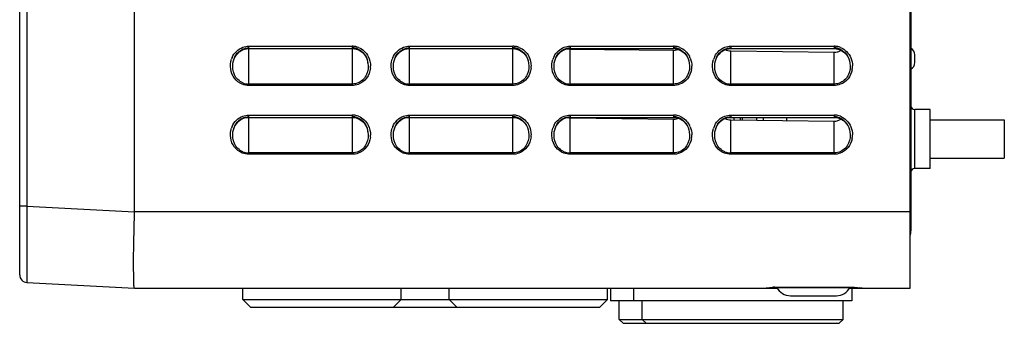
# Model space of a CAD drawing. Header units: millimetres. Extents: x 0 to 1200, y 0 to 1150.
# Tile 58 of 80: x 608 to 737, y 363 to 402. Entities that reach past the tile are written whole.
import ezdxf

# ---------------------------------------------------------------- set-up
doc = ezdxf.new("R2010")
doc.units = ezdxf.units.MM
doc.header["$LTSCALE"] = 74.962963
doc.layers.get('0').update_dxf_attribs({"linetype": 'CONTINUOUS'})
doc.layers.add('00_COMPONENTS', color=7, linetype='CONTINUOUS')

msp = doc.modelspace()

# ---------------------------------------------------------------- linework, layer by layer
at = {"color": 7, "linetype": 'CONTINUOUS'}
for p, q in [((607.96, 369), (607.96, 591.03)), ((622.96, 377.25), (622.94, 469.02)), ((724.36, 367.26), (724.36, 469.51)), ((636.13, 397.51), (636.28, 397.75)), ((636.28, 397.75), (636.46, 397.96)), ((636.46, 397.96), (636.65, 398.14)), ((636.65, 398.14), (636.87, 398.29)), ((636.87, 398.29), (637.11, 398.42)), ((637.11, 398.42), (637.35, 398.51)), ((637.35, 398.51), (637.6, 398.56)), ((637.6, 398.56), (637.86, 398.59)), ((637.86, 398.59), (637.91, 398.59)), ((637.91, 398.59), (651.41, 398.59)), ((651.41, 398.59), (651.49, 398.59)), ((651.49, 398.59), (651.71, 398.57)), ((651.71, 398.57), (651.92, 398.52)), ((651.92, 398.52), (652.13, 398.45)), ((652.13, 398.45), (652.34, 398.36)), ((652.34, 398.36), (652.53, 398.24)), ((652.53, 398.24), (652.71, 398.1)), ((652.71, 398.1), (652.88, 397.95)), ((652.88, 397.95), (653.03, 397.77)), ((653.03, 397.77), (653.16, 397.57)), ((657.13, 397.52), (657.28, 397.75)), ((657.28, 397.75), (657.46, 397.96)), ((657.46, 397.96), (657.66, 398.14)), ((657.66, 398.14), (657.87, 398.3)), ((657.87, 398.3), (658.11, 398.42)), ((658.11, 398.42), (658.35, 398.51)), ((658.35, 398.51), (658.6, 398.56)), ((658.6, 398.56), (658.86, 398.59)), ((658.86, 398.59), (658.91, 398.59)), ((658.91, 398.59), (672.41, 398.59)), ((672.41, 398.59), (672.66, 398.57)), ((672.66, 398.57), (672.92, 398.52)), ((672.92, 398.52), (673.18, 398.43)), ((673.18, 398.43), (673.42, 398.31)), ((673.42, 398.31), (673.64, 398.16)), ((673.64, 398.16), (673.85, 397.98)), ((673.85, 397.98), (674.03, 397.77)), ((674.03, 397.77), (674.19, 397.53)), ((678.13, 397.52), (678.28, 397.75)), ((678.28, 397.75), (678.46, 397.96)), ((678.46, 397.96), (678.66, 398.14)), ((678.66, 398.14), (678.87, 398.3)), ((678.87, 398.3), (679.11, 398.42)), ((679.11, 398.42), (679.35, 398.51)), ((679.35, 398.51), (679.6, 398.56)), ((679.6, 398.56), (679.86, 398.59)), ((679.86, 398.59), (679.91, 398.59)), ((679.91, 398.59), (693.41, 398.59)), ((679.91, 398.52), (693.41, 398.36)), ((693.41, 398.59), (693.67, 398.57)), ((693.67, 398.57), (693.92, 398.52)), ((693.92, 398.52), (694.18, 398.43)), ((694.18, 398.43), (694.42, 398.31)), ((694.42, 398.31), (694.64, 398.16)), ((694.64, 398.16), (694.85, 397.98)), ((694.85, 397.98), (695.03, 397.76)), ((695.03, 397.76), (695.19, 397.53)), ((699.13, 397.52), (699.28, 397.75)), ((699.28, 397.75), (699.46, 397.96)), ((699.46, 397.96), (699.66, 398.14)), ((699.66, 398.14), (699.87, 398.3)), ((699.87, 398.3), (700.11, 398.42)), ((700.11, 398.42), (700.35, 398.51)), ((700.35, 398.51), (700.6, 398.56)), ((700.6, 398.56), (700.86, 398.59)), ((700.86, 398.59), (700.91, 398.59)), ((700.91, 398.59), (714.41, 398.59)), ((700.91, 398.27), (714.41, 398.1)), ((714.41, 398.59), (714.67, 398.57)), ((714.67, 398.57), (714.92, 398.52)), ((714.92, 398.52), (715.18, 398.43)), ((715.18, 398.43), (715.42, 398.31)), ((715.42, 398.31), (715.64, 398.16)), ((715.64, 398.16), (715.85, 397.98)), ((715.85, 397.98), (716.03, 397.76)), ((716.03, 397.76), (716.19, 397.53)), ((724.96, 396.76), (724.96, 397.76)), ((635.84, 396.68), (635.9, 396.98)), ((635.84, 396.68), (635.84, 396.69)), ((635.9, 396.98), (636, 397.26)), ((636, 397.26), (636.13, 397.51)), ((653.16, 397.57), (653.28, 397.36)), ((653.28, 397.36), (653.37, 397.13)), ((653.37, 397.13), (653.44, 396.89)), ((653.44, 396.89), (653.48, 396.68)), ((653.48, 396.69), (653.48, 396.68)), ((656.84, 396.68), (656.9, 396.98)), ((656.84, 396.68), (656.84, 396.69)), ((656.9, 396.98), (657, 397.26)), ((657, 397.26), (657.13, 397.52)), ((674.19, 397.53), (674.32, 397.27)), ((674.32, 397.27), (674.42, 396.98)), ((674.42, 396.98), (674.48, 396.68)), ((674.48, 396.69), (674.48, 396.68)), ((677.84, 396.68), (677.9, 396.98)), ((677.84, 396.68), (677.84, 396.69)), ((677.9, 396.98), (678, 397.26)), ((678, 397.26), (678.13, 397.52)), ((695.19, 397.53), (695.32, 397.27)), ((695.32, 397.27), (695.42, 396.98)), ((695.42, 396.98), (695.48, 396.68)), ((695.48, 396.69), (695.48, 396.68)), ((698.84, 396.68), (698.9, 396.98)), ((698.84, 396.68), (698.84, 396.69)), ((698.9, 396.98), (699, 397.26)), ((699, 397.26), (699.13, 397.52)), ((716.19, 397.53), (716.32, 397.26)), ((716.32, 397.26), (716.42, 396.98)), ((716.42, 396.98), (716.48, 396.68)), ((716.48, 396.69), (716.48, 396.68)), ((636.13, 388.51), (636.28, 388.75)), ((636.28, 388.75), (636.46, 388.96)), ((636.46, 388.96), (636.65, 389.14)), ((636.65, 389.14), (636.87, 389.29)), ((636.87, 389.29), (637.11, 389.42)), ((637.11, 389.42), (637.35, 389.51)), ((637.35, 389.51), (637.6, 389.56)), ((637.6, 389.56), (637.86, 389.59)), ((637.86, 389.59), (637.91, 389.59)), ((637.91, 389.59), (651.41, 389.59)), ((651.41, 389.59), (651.49, 389.59)), ((651.49, 389.59), (651.71, 389.57)), ((651.71, 389.57), (651.92, 389.52)), ((651.92, 389.52), (652.13, 389.45)), ((652.13, 389.45), (652.34, 389.36)), ((652.34, 389.36), (652.53, 389.24)), ((652.53, 389.24), (652.71, 389.1)), ((652.71, 389.1), (652.88, 388.95)), ((652.88, 388.95), (653.03, 388.77)), ((653.03, 388.77), (653.16, 388.57)), ((657.13, 388.52), (657.28, 388.75)), ((657.28, 388.75), (657.46, 388.96)), ((657.46, 388.96), (657.66, 389.14)), ((657.66, 389.14), (657.87, 389.3)), ((657.87, 389.3), (658.11, 389.42)), ((658.11, 389.42), (658.35, 389.51)), ((658.35, 389.51), (658.6, 389.56)), ((658.6, 389.56), (658.86, 389.59)), ((658.86, 389.59), (658.91, 389.59)), ((658.91, 389.59), (672.41, 389.59)), ((672.41, 389.59), (672.66, 389.57)), ((672.66, 389.57), (672.92, 389.52)), ((672.92, 389.52), (673.18, 389.43)), ((673.18, 389.43), (673.42, 389.31)), ((673.42, 389.31), (673.64, 389.16)), ((673.64, 389.16), (673.85, 388.98)), ((673.85, 388.98), (674.03, 388.77)), ((674.03, 388.77), (674.19, 388.53)), ((678.13, 388.52), (678.28, 388.75)), ((678.28, 388.75), (678.46, 388.96)), ((678.46, 388.96), (678.66, 389.14)), ((678.66, 389.14), (678.87, 389.3)), ((678.87, 389.3), (679.11, 389.42)), ((679.11, 389.42), (679.35, 389.51)), ((679.35, 389.51), (679.6, 389.56)), ((679.6, 389.56), (679.86, 389.59)), ((679.86, 389.59), (679.91, 389.59)), ((679.91, 389.59), (693.41, 389.59)), ((679.91, 389.52), (693.41, 389.36)), ((693.41, 389.59), (693.67, 389.57)), ((693.67, 389.57), (693.92, 389.52)), ((693.92, 389.52), (694.18, 389.43)), ((694.18, 389.43), (694.42, 389.31)), ((694.42, 389.31), (694.64, 389.16)), ((694.64, 389.16), (694.85, 388.98)), ((694.85, 388.98), (695.03, 388.76)), ((695.03, 388.76), (695.19, 388.53)), ((699.13, 388.52), (699.28, 388.75)), ((699.28, 388.75), (699.46, 388.96)), ((699.46, 388.96), (699.66, 389.14)), ((699.66, 389.14), (699.87, 389.3)), ((699.87, 389.3), (700.11, 389.42)), ((700.11, 389.42), (700.35, 389.51)), ((700.35, 389.51), (700.6, 389.56)), ((700.6, 389.56), (700.86, 389.59)), ((700.86, 389.59), (700.91, 389.59)), ((700.91, 389.59), (714.41, 389.59)), ((700.91, 389.27), (714.41, 389.1)), ((714.41, 389.59), (714.67, 389.57)), ((714.67, 389.57), (714.92, 389.52)), ((714.72, 389.56), (714.97, 389.51)), ((714.92, 389.52), (715.18, 389.43)), ((714.97, 389.51), (715.22, 389.42)), ((715.18, 389.43), (715.42, 389.31)), ((715.42, 389.31), (715.64, 389.16)), ((715.64, 389.16), (715.85, 388.98)), ((715.85, 388.98), (716.03, 388.76)), ((716.03, 388.76), (716.19, 388.53)), ((726.96, 389.26), (736.66, 389.26)), ((736.66, 389.26), (736.66, 384.26)), ((635.84, 387.68), (635.9, 387.98)), ((635.84, 387.68), (635.84, 387.69)), ((635.9, 387.98), (636, 388.26)), ((636, 388.26), (636.13, 388.51)), ((653.16, 388.57), (653.28, 388.36)), ((653.28, 388.36), (653.37, 388.13)), ((653.37, 388.13), (653.44, 387.89)), ((653.44, 387.89), (653.48, 387.68)), ((653.48, 387.69), (653.48, 387.68)), ((656.84, 387.68), (656.9, 387.98)), ((656.84, 387.68), (656.84, 387.69)), ((656.9, 387.98), (657, 388.26)), ((657, 388.26), (657.13, 388.52)), ((674.19, 388.53), (674.32, 388.27)), ((674.32, 388.27), (674.42, 387.98)), ((674.42, 387.98), (674.48, 387.68)), ((674.48, 387.69), (674.48, 387.68)), ((677.84, 387.68), (677.9, 387.98)), ((677.84, 387.68), (677.84, 387.69)), ((677.9, 387.98), (678, 388.26)), ((678, 388.26), (678.13, 388.52)), ((695.19, 388.53), (695.32, 388.27)), ((695.32, 388.27), (695.42, 387.98)), ((695.42, 387.98), (695.48, 387.68)), ((695.48, 387.69), (695.48, 387.68)), ((698.84, 387.68), (698.9, 387.98)), ((698.84, 387.68), (698.84, 387.69)), ((698.9, 387.98), (699, 388.26)), ((699, 388.26), (699.13, 388.52)), ((716.19, 388.53), (716.32, 388.26)), ((716.32, 388.26), (716.42, 387.98)), ((716.42, 387.98), (716.48, 387.68)), ((716.48, 387.69), (716.48, 387.68)), ((726.96, 384.26), (736.66, 384.26)), ((608.91, 368), (622.96, 367.26)), ((622.96, 367.26), (706.98, 367.26)), ((705.52, 367.27), (705.52, 367.28)), ((705.52, 367.28), (705.53, 367.28)), ((705.52, 367.27), (705.52, 367.27)), ((705.52, 367.27), (705.52, 367.27)), ((705.53, 367.28), (705.55, 367.28)), ((705.55, 367.28), (705.58, 367.28)), ((705.58, 367.28), (705.61, 367.29)), ((705.61, 367.29), (705.64, 367.29)), ((705.64, 367.29), (705.68, 367.3)), ((705.68, 367.3), (705.72, 367.3)), ((705.72, 367.3), (705.76, 367.31)), ((705.76, 367.31), (705.81, 367.31)), ((705.81, 367.31), (705.87, 367.32)), ((705.87, 367.32), (705.93, 367.32)), ((705.93, 367.32), (706, 367.33)), ((706, 367.33), (706.03, 367.33)), ((706.03, 367.33), (706.07, 367.34)), ((706.07, 367.34), (706.1, 367.34)), ((706.1, 367.34), (706.14, 367.34)), ((706.14, 367.34), (706.18, 367.34)), ((706.18, 367.34), (706.22, 367.35)), ((706.22, 367.35), (706.26, 367.35)), ((706.26, 367.35), (706.31, 367.35)), ((706.31, 367.35), (706.35, 367.35)), ((706.35, 367.35), (706.4, 367.35)), ((706.4, 367.35), (706.44, 367.35)), ((706.44, 367.35), (706.49, 367.36)), ((706.49, 367.36), (706.53, 367.36)), ((706.53, 367.36), (706.58, 367.36)), ((706.58, 367.36), (706.63, 367.36)), ((706.63, 367.36), (716.75, 367.36)), ((706.67, 367.37), (716.75, 367.37)), ((716.44, 367.26), (724.36, 367.26)), ((716.75, 367.36), (716.81, 367.36)), ((716.81, 367.36), (716.86, 367.36)), ((716.86, 367.36), (716.91, 367.36)), ((716.91, 367.36), (716.95, 367.36)), ((716.95, 367.36), (717, 367.35)), ((717, 367.35), (717.05, 367.35)), ((717.05, 367.35), (717.09, 367.35)), ((717.09, 367.35), (717.14, 367.35)), ((717.14, 367.35), (717.18, 367.35)), ((717.18, 367.35), (717.22, 367.34)), ((717.22, 367.34), (717.26, 367.34)), ((717.26, 367.34), (717.3, 367.34)), ((717.3, 367.34), (717.34, 367.34)), ((717.34, 367.34), (717.38, 367.33)), ((717.38, 367.33), (717.41, 367.33)), ((717.41, 367.33), (717.48, 367.32)), ((717.48, 367.32), (717.54, 367.32)), ((717.54, 367.32), (717.6, 367.31)), ((717.6, 367.31), (717.65, 367.31)), ((717.65, 367.31), (717.7, 367.3)), ((717.7, 367.3), (717.74, 367.3)), ((717.74, 367.3), (717.78, 367.29)), ((717.78, 367.29), (717.81, 367.29)), ((717.81, 367.29), (717.85, 367.28)), ((717.85, 367.28), (717.87, 367.28)), ((717.87, 367.28), (717.89, 367.28)), ((717.89, 367.28), (717.9, 367.28)), ((717.9, 367.28), (717.9, 367.27))]:
    msp.add_line(p, q, dxfattribs=at)
at = {"color": 9, "linetype": 'CONTINUOUS'}
for p, q in [((608.91, 578.08), (608.91, 377.98)), ((637.91, 398.89), (651.41, 398.89)), ((637.91, 393.76), (637.91, 398.89)), ((651.41, 398.89), (651.41, 393.76)), ((658.91, 398.89), (672.41, 398.89)), ((658.91, 393.76), (658.91, 398.89)), ((672.41, 393.76), (672.41, 398.89)), ((679.91, 398.89), (693.41, 398.89)), ((679.91, 398.89), (679.91, 398.59)), ((679.91, 393.76), (679.91, 398.52)), ((693.41, 398.89), (693.41, 398.59)), ((693.41, 393.76), (693.41, 398.36)), ((700.91, 398.89), (714.41, 398.89)), ((700.91, 398.89), (700.91, 398.59)), ((700.91, 393.76), (700.91, 398.27)), ((714.41, 398.89), (714.41, 398.59)), ((714.41, 393.76), (714.41, 398.1)), ((651.41, 393.94), (637.91, 393.94)), ((672.41, 393.94), (658.91, 393.94)), ((693.41, 393.94), (679.91, 393.94)), ((714.41, 393.94), (700.91, 393.94)), ((651.41, 393.76), (637.91, 393.76)), ((672.41, 393.76), (658.91, 393.76)), ((693.41, 393.76), (679.91, 393.76)), ((714.41, 393.76), (700.91, 393.76)), ((637.91, 389.89), (651.41, 389.89)), ((637.91, 384.76), (637.91, 389.89)), ((651.41, 389.89), (651.41, 384.76)), ((658.91, 389.89), (672.41, 389.89)), ((658.91, 384.76), (658.91, 389.89)), ((672.41, 384.76), (672.41, 389.89)), ((679.91, 389.89), (693.41, 389.89)), ((679.91, 389.89), (679.91, 389.59)), ((679.91, 384.76), (679.91, 389.52)), ((693.41, 389.89), (693.41, 389.59)), ((693.41, 384.76), (693.41, 389.36)), ((700.91, 389.89), (714.41, 389.89)), ((700.91, 389.89), (700.91, 389.59)), ((700.91, 384.76), (700.91, 389.27)), ((714.41, 389.89), (714.41, 389.59)), ((714.41, 384.76), (714.41, 389.1)), ((651.41, 384.94), (637.91, 384.94)), ((672.41, 384.94), (658.91, 384.94)), ((693.41, 384.94), (679.91, 384.94)), ((714.41, 384.94), (700.91, 384.94)), ((651.41, 384.76), (637.91, 384.76)), ((672.41, 384.76), (658.91, 384.76)), ((693.41, 384.76), (679.91, 384.76)), ((714.41, 384.76), (700.91, 384.76)), ((608.91, 377.98), (607.96, 377.98)), ((608.91, 377.98), (622.96, 377.25)), ((622.96, 377.26), (724.36, 377.26)), ((706.67, 367.37), (706.67, 367.36)), ((716.75, 367.37), (716.75, 367.36))]:
    msp.add_line(p, q, dxfattribs=at)
for centre, radius, start, end in [((651.41, 396.61), 2.28, 77.5249, 89.9742), ((651.41, 396.6), 2.29, 68.4214, 77.4934), ((672.41, 396.61), 2.28, 77.5891, 89.9766), ((672.41, 396.6), 2.29, 68.5451, 77.5605), ((693.41, 396.61), 2.28, 77.6616, 89.977), ((693.41, 396.6), 2.29, 68.6687, 77.6335), ((714.41, 396.61), 2.28, 77.7323, 89.9774), ((714.41, 396.6), 2.29, 68.7895, 77.7047), ((638.23, 396.33), 2.72, 156.7903, 161.5743), ((659.24, 396.33), 2.72, 157.0402, 161.8384), ((680.24, 396.33), 2.73, 157.288, 162.1004), ((680.19, 396.35), 2.67, 152.5557, 157.2885), ((693.13, 396.34), 2.68, 21.8541, 27.4407), ((701.24, 396.32), 2.73, 157.5339, 162.3605), ((701.19, 396.35), 2.67, 152.7871, 157.5344), ((651.02, 396.3), 2.79, 354.0346, 359.2803), ((672.02, 396.3), 2.79, 354.3639, 359.6417), ((693.03, 396.3), 2.78, 349.3059, 359.935), ((714.03, 396.3), 2.78, 349.5273, 0.2175), ((651.41, 387.61), 2.28, 77.5249, 89.9742), ((651.41, 387.6), 2.29, 68.4214, 77.4934), ((672.41, 387.61), 2.28, 77.5891, 89.9766), ((672.41, 387.6), 2.29, 68.5451, 77.5605), ((693.41, 387.61), 2.28, 77.6616, 89.977), ((693.41, 387.6), 2.29, 68.6687, 77.6335), ((714.41, 387.61), 2.28, 77.7323, 89.9774), ((714.41, 387.6), 2.29, 68.7895, 77.7047), ((638.23, 387.33), 2.72, 156.7903, 161.5743), ((659.24, 387.33), 2.72, 157.0402, 161.8384), ((680.24, 387.33), 2.73, 157.288, 162.1004), ((680.19, 387.35), 2.67, 152.5557, 157.2885), ((693.13, 387.34), 2.68, 21.8541, 27.4407), ((701.24, 387.32), 2.73, 157.5339, 162.3605), ((701.19, 387.35), 2.67, 152.7871, 157.5344), ((651.02, 387.3), 2.79, 354.0346, 359.2803), ((672.02, 387.3), 2.79, 354.3639, 359.6417), ((693.03, 387.3), 2.78, 349.3059, 359.935), ((714.03, 387.3), 2.78, 349.5273, 0.2175), ((706.67, 359.17), 8.2, 90.0048, 92.427), ((716.75, 359.19), 8.17, 87.8272, 89.9972)]:
    msp.add_arc(centre, radius, start, end, dxfattribs=at)
at = {"color": 7, "linetype": 'CONTINUOUS'}
for centre, radius, start, end in [((651.41, 396.73), 1.95, 76.7657, 89.9714), ((651.41, 396.72), 1.96, 67.119, 76.7282), ((672.41, 396.73), 1.95, 76.8381, 89.9745), ((672.41, 396.72), 1.96, 67.2564, 76.8038), ((679.93, 400.06), 1.54, 257.097, 269.2494), ((693.41, 396.73), 1.95, 76.9147, 89.9749), ((693.43, 399.91), 1.56, 269.3822, 284.4885), ((693.43, 399.89), 1.53, 284.4673, 293.1266), ((693.41, 396.72), 1.95, 67.3867, 76.881), ((714.41, 396.73), 1.95, 76.9895, 89.9753), ((714.43, 399.69), 1.59, 269.3822, 284.4884), ((714.43, 399.67), 1.57, 284.4952, 299.3026), ((714.41, 396.72), 1.95, 67.5141, 76.9563), ((714.43, 399.67), 1.57, 299.356, 303.7521), ((723.96, 397.76), 1, 0, 59.9936), ((650.57, 396.24), 2.95, 11.8848, 13.0544), ((650.56, 396.23), 2.96, 8.8756, 11.8838), ((723.96, 396.76), 1, 300.0064, 360), ((637.91, 395.99), 2.05, 247.5487, 257.0174), ((637.91, 395.99), 2.05, 257.0503, 269.9751), ((658.91, 395.99), 2.05, 247.6602, 257.0812), ((658.91, 395.99), 2.05, 257.1134, 269.9758), ((679.91, 395.99), 2.05, 247.7693, 257.1436), ((679.91, 395.99), 2.05, 257.1751, 269.9764), ((700.91, 395.99), 2.05, 247.8762, 257.2047), ((700.91, 395.99), 2.05, 257.2355, 269.9771), ((651.41, 387.73), 1.95, 76.7657, 89.9714), ((651.41, 387.72), 1.96, 67.119, 76.7282), ((672.41, 387.73), 1.95, 76.8381, 89.9745), ((672.41, 387.72), 1.96, 67.2564, 76.8038), ((679.93, 391.06), 1.54, 257.097, 269.2494), ((693.41, 387.73), 1.95, 76.9147, 89.9749), ((693.43, 390.91), 1.56, 269.3822, 284.4885), ((693.43, 390.89), 1.53, 284.4673, 293.1266), ((693.41, 387.72), 1.95, 67.3867, 76.881), ((714.41, 387.73), 1.95, 76.9895, 89.9753), ((714.43, 390.69), 1.59, 269.3822, 284.4884), ((714.43, 390.67), 1.57, 284.4952, 299.3026), ((714.41, 387.72), 1.95, 67.5141, 76.9563), ((714.43, 390.67), 1.57, 299.356, 303.7521), ((650.57, 387.24), 2.95, 11.8848, 13.0544), ((650.56, 387.23), 2.96, 8.8756, 11.8838), ((637.91, 386.99), 2.05, 247.5487, 257.0174), ((637.91, 386.99), 2.05, 257.0503, 269.9751), ((658.91, 386.99), 2.05, 247.6602, 257.0812), ((658.91, 386.99), 2.05, 257.1134, 269.9758), ((679.91, 386.99), 2.05, 247.7693, 257.1436), ((679.91, 386.99), 2.05, 257.1751, 269.9764), ((700.91, 386.99), 2.05, 247.8762, 257.2047), ((700.91, 386.99), 2.05, 257.2355, 269.9771), ((608.96, 369), 1, 180, 267), ((705.37, 368.06), 0.8, 270, 279.8918), ((718.05, 368.06), 0.8, 245.8227, 270.0001)]:
    msp.add_arc(centre, radius, start, end, dxfattribs=at)
at = {"color": 9, "linetype": 'CONTINUOUS'}
for points in [[(635.73, 397.4), (635.99, 398), (636.52, 398.53), (637.13, 398.75)], [(637.13, 398.75), (637.38, 398.84), (637.65, 398.89), (637.91, 398.89)], [(652.25, 398.73), (652.79, 398.52), (653.26, 398.06), (653.52, 397.55)], [(656.73, 397.39), (656.98, 397.99), (657.52, 398.53), (658.13, 398.75)], [(658.13, 398.75), (658.38, 398.84), (658.65, 398.89), (658.91, 398.89)], [(673.24, 398.73), (673.78, 398.52), (674.25, 398.07), (674.51, 397.56)], [(677.82, 397.58), (678.09, 398.1), (678.58, 398.55), (679.13, 398.75)], [(679.13, 398.75), (679.37, 398.84), (679.64, 398.89), (679.91, 398.89)], [(694.24, 398.73), (694.77, 398.52), (695.24, 398.08), (695.5, 397.58)], [(698.81, 397.57), (699.08, 398.09), (699.57, 398.54), (700.12, 398.75)], [(700.12, 398.75), (700.37, 398.84), (700.64, 398.89), (700.91, 398.89)], [(715.23, 398.73), (715.84, 398.5), (716.36, 397.96), (716.61, 397.36)], [(635.54, 395.91), (635.48, 396.33), (635.52, 396.78), (635.65, 397.19)], [(653.52, 397.55), (653.72, 397.16), (653.82, 396.71), (653.81, 396.27)], [(656.54, 395.89), (656.48, 396.32), (656.52, 396.77), (656.65, 397.18)], [(674.51, 397.56), (674.71, 397.17), (674.81, 396.72), (674.81, 396.29)], [(677.54, 395.88), (677.48, 396.3), (677.51, 396.75), (677.65, 397.16)], [(695.61, 397.34), (695.74, 397.01), (695.81, 396.65), (695.81, 396.3)], [(698.55, 395.86), (698.48, 396.29), (698.51, 396.74), (698.64, 397.15)], [(716.61, 397.36), (716.74, 397.03), (716.81, 396.67), (716.81, 396.31)], [(637.91, 393.76), (637.62, 393.76), (637.33, 393.82), (637.06, 393.92)], [(652.21, 393.9), (651.96, 393.81), (651.68, 393.76), (651.41, 393.76)], [(658.91, 393.76), (658.62, 393.76), (658.33, 393.82), (658.07, 393.92)], [(673.21, 393.91), (672.96, 393.81), (672.68, 393.76), (672.41, 393.76)], [(679.91, 393.76), (679.63, 393.76), (679.34, 393.82), (679.07, 393.92)], [(694.22, 393.91), (693.96, 393.81), (693.68, 393.76), (693.41, 393.76)], [(700.91, 393.76), (700.63, 393.76), (700.34, 393.82), (700.07, 393.92)], [(715.22, 393.91), (714.96, 393.81), (714.68, 393.76), (714.41, 393.76)], [(635.73, 388.4), (635.99, 389), (636.52, 389.53), (637.13, 389.75)], [(637.13, 389.75), (637.38, 389.84), (637.65, 389.89), (637.91, 389.89)], [(652.25, 389.73), (652.79, 389.52), (653.26, 389.06), (653.52, 388.55)], [(656.73, 388.39), (656.98, 388.99), (657.52, 389.53), (658.13, 389.75)], [(658.13, 389.75), (658.38, 389.84), (658.65, 389.89), (658.91, 389.89)], [(673.24, 389.73), (673.78, 389.52), (674.25, 389.07), (674.51, 388.56)], [(677.82, 388.58), (678.09, 389.1), (678.58, 389.55), (679.13, 389.75)], [(679.13, 389.75), (679.37, 389.84), (679.64, 389.89), (679.91, 389.89)], [(694.24, 389.73), (694.77, 389.52), (695.24, 389.08), (695.5, 388.58)], [(698.81, 388.57), (699.08, 389.09), (699.57, 389.54), (700.12, 389.75)], [(700.12, 389.75), (700.37, 389.84), (700.64, 389.89), (700.91, 389.89)], [(715.23, 389.73), (715.84, 389.5), (716.36, 388.96), (716.61, 388.36)], [(635.54, 386.91), (635.48, 387.33), (635.52, 387.78), (635.65, 388.19)], [(653.52, 388.55), (653.72, 388.16), (653.82, 387.71), (653.81, 387.27)], [(656.54, 386.89), (656.48, 387.32), (656.52, 387.77), (656.65, 388.18)], [(674.51, 388.56), (674.71, 388.17), (674.81, 387.72), (674.81, 387.29)], [(677.54, 386.88), (677.48, 387.3), (677.51, 387.75), (677.65, 388.16)], [(695.61, 388.34), (695.74, 388.01), (695.81, 387.65), (695.81, 387.3)], [(698.55, 386.86), (698.48, 387.29), (698.51, 387.74), (698.64, 388.15)], [(716.61, 388.36), (716.74, 388.03), (716.81, 387.67), (716.81, 387.31)], [(637.91, 384.76), (637.62, 384.76), (637.33, 384.82), (637.06, 384.92)], [(652.21, 384.9), (651.96, 384.81), (651.68, 384.76), (651.41, 384.76)], [(658.91, 384.76), (658.62, 384.76), (658.33, 384.82), (658.07, 384.92)], [(673.21, 384.91), (672.96, 384.81), (672.68, 384.76), (672.41, 384.76)], [(679.91, 384.76), (679.63, 384.76), (679.34, 384.82), (679.07, 384.92)], [(694.22, 384.91), (693.96, 384.81), (693.68, 384.76), (693.41, 384.76)], [(700.91, 384.76), (700.63, 384.76), (700.34, 384.82), (700.07, 384.92)], [(715.22, 384.91), (714.96, 384.81), (714.68, 384.76), (714.41, 384.76)]]:
    msp.add_open_spline(points, degree=3, dxfattribs=at)
at = {"color": 7, "linetype": 'CONTINUOUS'}
for points, knots in [([(635.84, 396.69), (635.9, 397.06), (636.15, 397.8), (636.74, 398.33), (637.08, 398.49)], [0, 0, 0, 0, 0.499858, 1, 1, 1, 1]), ([(652.17, 398.52), (652.49, 398.39), (653.08, 397.92), (653.36, 397.25), (653.44, 396.9)], [0, 0, 0, 0, 0.500223, 1, 1, 1, 1]), ([(656.84, 396.69), (656.9, 397.06), (657.15, 397.79), (657.74, 398.33), (658.08, 398.49)], [0, 0, 0, 0, 0.499853, 1, 1, 1, 1]), ([(673.16, 398.53), (673.52, 398.38), (674.15, 397.84), (674.42, 397.07), (674.48, 396.69)], [0, 0, 0, 0, 0.500078, 1, 1, 1, 1]), ([(677.84, 396.69), (677.9, 397.06), (678.15, 397.79), (678.74, 398.33), (679.08, 398.49)], [0, 0, 0, 0, 0.499849, 1, 1, 1, 1]), ([(694.16, 398.53), (694.52, 398.38), (695.15, 397.84), (695.42, 397.08), (695.48, 396.69)], [0, 0, 0, 0, 0.500067, 1, 1, 1, 1]), ([(698.84, 396.69), (698.9, 397.06), (699.15, 397.79), (699.73, 398.33), (700.07, 398.49)], [0, 0, 0, 0, 0.499845, 1, 1, 1, 1]), ([(715.15, 398.53), (715.52, 398.38), (716.15, 397.84), (716.42, 397.08), (716.48, 396.69)], [0, 0, 0, 0, 0.500057, 1, 1, 1, 1]), ([(637.13, 394.09), (636.66, 394.29), (635.85, 395.09), (635.76, 396.17), (635.84, 396.68)], [0, 0, 0, 0, 0.499236, 1, 1, 1, 1]), ([(653.48, 396.68), (653.56, 396.19), (653.48, 395.14), (652.73, 394.34), (652.28, 394.13)], [0, 0, 0, 0, 0.500727, 1, 1, 1, 1]), ([(658.13, 394.09), (657.66, 394.29), (656.85, 395.08), (656.76, 396.17), (656.84, 396.68)], [0, 0, 0, 0, 0.499222, 1, 1, 1, 1]), ([(674.48, 396.68), (674.56, 396.19), (674.48, 395.14), (673.73, 394.34), (673.28, 394.13)], [0, 0, 0, 0, 0.500723, 1, 1, 1, 1]), ([(679.14, 394.09), (678.66, 394.28), (677.85, 395.08), (677.76, 396.17), (677.84, 396.68)], [0, 0, 0, 0, 0.499209, 1, 1, 1, 1]), ([(695.48, 396.68), (695.56, 396.19), (695.48, 395.14), (694.73, 394.34), (694.28, 394.13)], [0, 0, 0, 0, 0.500723, 1, 1, 1, 1]), ([(700.14, 394.09), (699.67, 394.28), (698.85, 395.08), (698.76, 396.17), (698.84, 396.68)], [0, 0, 0, 0, 0.499196, 1, 1, 1, 1]), ([(716.48, 396.68), (716.56, 396.19), (716.48, 395.14), (715.73, 394.35), (715.28, 394.14)], [0, 0, 0, 0, 0.500724, 1, 1, 1, 1]), ([(635.84, 387.69), (635.9, 388.06), (636.15, 388.8), (636.74, 389.33), (637.08, 389.49)], [0, 0, 0, 0, 0.499858, 1, 1, 1, 1]), ([(652.17, 389.52), (652.49, 389.39), (653.08, 388.92), (653.36, 388.25), (653.44, 387.9)], [0, 0, 0, 0, 0.500223, 1, 1, 1, 1]), ([(656.84, 387.69), (656.9, 388.06), (657.15, 388.79), (657.74, 389.33), (658.08, 389.49)], [0, 0, 0, 0, 0.499853, 1, 1, 1, 1]), ([(673.16, 389.53), (673.52, 389.38), (674.15, 388.84), (674.42, 388.07), (674.48, 387.69)], [0, 0, 0, 0, 0.500078, 1, 1, 1, 1]), ([(677.84, 387.69), (677.9, 388.06), (678.15, 388.79), (678.74, 389.33), (679.08, 389.49)], [0, 0, 0, 0, 0.499849, 1, 1, 1, 1]), ([(694.16, 389.53), (694.52, 389.38), (695.15, 388.84), (695.42, 388.08), (695.48, 387.69)], [0, 0, 0, 0, 0.500067, 1, 1, 1, 1]), ([(698.84, 387.69), (698.9, 388.06), (699.15, 388.79), (699.73, 389.33), (700.07, 389.49)], [0, 0, 0, 0, 0.499845, 1, 1, 1, 1]), ([(715.15, 389.53), (715.52, 389.38), (716.15, 388.84), (716.42, 388.08), (716.48, 387.69)], [0, 0, 0, 0, 0.500057, 1, 1, 1, 1]), ([(637.13, 385.09), (636.66, 385.29), (635.85, 386.09), (635.76, 387.17), (635.84, 387.68)], [0, 0, 0, 0, 0.499236, 1, 1, 1, 1]), ([(653.48, 387.68), (653.56, 387.19), (653.48, 386.14), (652.73, 385.34), (652.28, 385.13)], [0, 0, 0, 0, 0.500727, 1, 1, 1, 1]), ([(658.13, 385.09), (657.66, 385.29), (656.85, 386.08), (656.76, 387.17), (656.84, 387.68)], [0, 0, 0, 0, 0.499222, 1, 1, 1, 1]), ([(674.48, 387.68), (674.56, 387.19), (674.48, 386.14), (673.73, 385.34), (673.28, 385.13)], [0, 0, 0, 0, 0.500723, 1, 1, 1, 1]), ([(679.14, 385.09), (678.66, 385.28), (677.85, 386.08), (677.76, 387.17), (677.84, 387.68)], [0, 0, 0, 0, 0.499209, 1, 1, 1, 1]), ([(695.48, 387.68), (695.56, 387.19), (695.48, 386.14), (694.73, 385.34), (694.28, 385.13)], [0, 0, 0, 0, 0.500723, 1, 1, 1, 1]), ([(700.14, 385.09), (699.67, 385.28), (698.85, 386.08), (698.76, 387.17), (698.84, 387.68)], [0, 0, 0, 0, 0.499196, 1, 1, 1, 1]), ([(716.48, 387.68), (716.56, 387.19), (716.48, 386.14), (715.73, 385.35), (715.28, 385.14)], [0, 0, 0, 0, 0.500724, 1, 1, 1, 1]), ([(622.96, 367.26), (622.94, 367.32), (622.89, 367.58), (622.87, 368.14), (622.86, 369.05), (622.85, 370.85), (622.86, 373.62), (622.96, 375.97), (622.96, 377.25)], [0, 0, 0, 0, 0.019814, 0.07702, 0.169411, 0.293686, 0.617724, 1, 1, 1, 1])]:
    msp.add_open_spline(points, degree=3, knots=knots, dxfattribs=at)
for points in [[(637.08, 398.49), (637.34, 398.61), (637.63, 398.68), (637.91, 398.68)], [(658.08, 398.49), (658.34, 398.61), (658.63, 398.68), (658.91, 398.68)], [(679.08, 398.49), (679.33, 398.61), (679.63, 398.68), (679.91, 398.68)], [(700.07, 398.49), (700.33, 398.61), (700.62, 398.68), (700.91, 398.68)], [(700.2, 398.45), (700.41, 398.33), (700.67, 398.27), (700.91, 398.27)], [(652.28, 394.13), (652.01, 394.01), (651.71, 393.94), (651.41, 393.94)], [(673.28, 394.13), (673.01, 394.01), (672.71, 393.94), (672.41, 393.94)], [(694.28, 394.13), (694.01, 394.01), (693.71, 393.94), (693.41, 393.94)], [(715.28, 394.14), (715.01, 394.01), (714.71, 393.94), (714.41, 393.94)], [(637.08, 389.49), (637.34, 389.61), (637.63, 389.68), (637.91, 389.68)], [(658.08, 389.49), (658.34, 389.61), (658.63, 389.68), (658.91, 389.68)], [(679.08, 389.49), (679.33, 389.61), (679.63, 389.68), (679.91, 389.68)], [(700.07, 389.49), (700.33, 389.61), (700.62, 389.68), (700.91, 389.68)], [(700.2, 389.45), (700.41, 389.33), (700.67, 389.27), (700.91, 389.27)], [(652.28, 385.13), (652.01, 385.01), (651.71, 384.94), (651.41, 384.94)], [(673.28, 385.13), (673.01, 385.01), (672.71, 384.94), (672.41, 384.94)], [(694.28, 385.13), (694.01, 385.01), (693.71, 384.94), (693.41, 384.94)], [(715.28, 385.14), (715.01, 385.01), (714.71, 384.94), (714.41, 384.94)]]:
    msp.add_open_spline(points, degree=3, dxfattribs=at)
at = {"color": 9, "linetype": 'CONTINUOUS'}
for points, knots in [([(637.06, 393.92), (636.66, 394.08), (635.93, 394.64), (635.6, 395.48), (635.54, 395.91)], [0, 0, 0, 0, 0.499291, 1, 1, 1, 1]), ([(653.8, 396.01), (653.75, 395.56), (653.42, 394.65), (652.64, 394.06), (652.21, 393.9)], [0, 0, 0, 0, 0.500796, 1, 1, 1, 1]), ([(658.07, 393.92), (657.67, 394.08), (656.94, 394.63), (656.6, 395.47), (656.54, 395.89)], [0, 0, 0, 0, 0.499297, 1, 1, 1, 1]), ([(674.8, 396.03), (674.75, 395.57), (674.42, 394.66), (673.64, 394.06), (673.21, 393.91)], [0, 0, 0, 0, 0.500812, 1, 1, 1, 1]), ([(679.07, 393.92), (678.67, 394.08), (677.95, 394.62), (677.61, 395.45), (677.54, 395.88)], [0, 0, 0, 0, 0.499303, 1, 1, 1, 1]), ([(695.76, 395.79), (695.68, 395.37), (695.33, 394.57), (694.61, 394.05), (694.22, 393.91)], [0, 0, 0, 0, 0.500639, 1, 1, 1, 1]), ([(700.07, 393.92), (699.68, 394.07), (698.95, 394.61), (698.61, 395.44), (698.55, 395.86)], [0, 0, 0, 0, 0.49931, 1, 1, 1, 1]), ([(716.76, 395.8), (716.69, 395.38), (716.33, 394.58), (715.61, 394.05), (715.22, 393.91)], [0, 0, 0, 0, 0.500646, 1, 1, 1, 1]), ([(637.06, 384.92), (636.66, 385.08), (635.93, 385.64), (635.6, 386.48), (635.54, 386.91)], [0, 0, 0, 0, 0.499291, 1, 1, 1, 1]), ([(653.8, 387.01), (653.75, 386.56), (653.42, 385.65), (652.64, 385.06), (652.21, 384.9)], [0, 0, 0, 0, 0.500796, 1, 1, 1, 1]), ([(658.07, 384.92), (657.67, 385.08), (656.94, 385.63), (656.6, 386.47), (656.54, 386.89)], [0, 0, 0, 0, 0.499297, 1, 1, 1, 1]), ([(674.8, 387.03), (674.75, 386.57), (674.42, 385.66), (673.64, 385.06), (673.21, 384.91)], [0, 0, 0, 0, 0.500812, 1, 1, 1, 1]), ([(679.07, 384.92), (678.67, 385.08), (677.95, 385.62), (677.61, 386.45), (677.54, 386.88)], [0, 0, 0, 0, 0.499303, 1, 1, 1, 1]), ([(695.76, 386.79), (695.68, 386.37), (695.33, 385.57), (694.61, 385.05), (694.22, 384.91)], [0, 0, 0, 0, 0.500639, 1, 1, 1, 1]), ([(700.07, 384.92), (699.68, 385.07), (698.95, 385.61), (698.61, 386.44), (698.55, 386.86)], [0, 0, 0, 0, 0.49931, 1, 1, 1, 1]), ([(716.76, 386.8), (716.69, 386.38), (716.33, 385.58), (715.61, 385.05), (715.22, 384.91)], [0, 0, 0, 0, 0.500646, 1, 1, 1, 1]), ([(608.91, 377.98), (608.91, 377.33), (608.9, 376.06), (608.89, 374.21), (608.89, 372.51), (608.89, 371.01), (608.89, 369.92), (608.89, 369.2), (608.89, 368.78), (608.9, 368.46), (608.89, 368.21), (608.92, 368.1), (608.89, 368), (608.91, 368)], [0, 0, 0, 0, 0.195069, 0.382698, 0.555583, 0.707132, 0.831478, 0.881919, 0.923858, 0.956902, 0.980738, 0.995134, 1, 1, 1, 1]), ([(705.37, 367.26), (705.35, 367.26), (706, 367.35), (706.02, 367.35), (706.32, 367.36)], [0, 0, 0, 0, 0.057752, 1, 1, 1, 1]), ([(717.06, 367.36), (717.2, 367.36), (717.39, 367.35), (718.24, 367.26), (718.05, 367.26)], [0, 0, 0, 0, 0.419175, 1, 1, 1, 1])]:
    msp.add_open_spline(points, degree=3, knots=knots, dxfattribs=at)
at = {"layer": '00_COMPONENTS', "color": 3, "linetype": 'CONTINUOUS'}
for p, q in [((724.46, 418.76), (724.46, 374.76)), ((726.96, 390.61), (724.96, 390.61)), ((726.96, 382.91), (726.96, 390.61)), ((726.96, 382.91), (724.96, 382.91))]:
    msp.add_line(p, q, dxfattribs=at)
at = {"layer": '00_COMPONENTS', "color": 9, "linetype": 'CONTINUOUS'}
for p, q in [((724.96, 382.91), (724.96, 390.61)), ((686.46, 389.44), (686.46, 389.59)), ((724.36, 377.76), (724.46, 377.76))]:
    msp.add_line(p, q, dxfattribs=at)
at = {"layer": '00_COMPONENTS', "color": 7, "linetype": 'CONTINUOUS'}
for p, q in [((685.96, 389.45), (685.96, 389.59)), ((689.76, 389.4), (689.76, 389.59)), ((701.29, 389.59), (701.29, 389.26)), ((702.18, 389.25), (702.18, 389.59)), ((702.46, 389.25), (702.46, 389.59)), ((704.29, 389.59), (704.29, 389.23)), ((705.18, 389.22), (705.18, 389.59)), ((708.25, 389.18), (708.25, 389.59)), ((724.36, 374.76), (724.46, 374.76)), ((637.11, 365.76), (637.11, 367.26)), ((657.81, 365.76), (657.81, 367.26)), ((664.11, 365.76), (664.11, 367.26)), ((684.81, 365.76), (684.81, 367.26)), ((685.2, 367.26), (685.2, 365.61)), ((688.2, 367.26), (688.2, 365.61)), ((716.72, 367.26), (716.72, 365.61)), ((637.11, 365.76), (684.81, 365.76)), ((638.11, 364.76), (637.11, 365.76)), ((656.81, 364.76), (657.81, 365.76)), ((665.11, 364.76), (664.11, 365.76)), ((683.81, 364.76), (684.81, 365.76)), ((716.72, 365.61), (685.2, 365.61)), ((686.33, 363.17), (686.33, 365.61)), ((689.33, 363.17), (689.33, 365.61)), ((708.71, 366.26), (714.71, 366.26)), ((715.59, 363.17), (715.59, 365.61)), ((638.11, 364.76), (683.81, 364.76)), ((686.33, 363.17), (715.59, 363.17)), ((686.84, 362.66), (686.33, 363.17)), ((689.84, 362.66), (689.33, 363.17)), ((715.08, 362.66), (715.59, 363.17)), ((686.84, 362.66), (715.08, 362.66))]:
    msp.add_line(p, q, dxfattribs=at)
at = {"layer": '00_COMPONENTS', "color": 3, "linetype": 'CONTINUOUS'}
for centre, radius, start, end in [((724.96, 391.11), 0.5, 180, 270), ((724.96, 382.41), 0.5, 90, 180), ((721.96, 374.76), 2.5, 343.8809, 360)]:
    msp.add_arc(centre, radius, start, end, dxfattribs=at)
at = {"layer": '00_COMPONENTS', "color": 7, "linetype": 'CONTINUOUS'}
for centre, start, end in [((708.71, 368.26), 206.8523, 270), ((714.71, 368.26), 270, 333.1409)]:
    msp.add_arc(centre, 2, start, end, dxfattribs=at)

doc.saveas('drawing.dxf')
